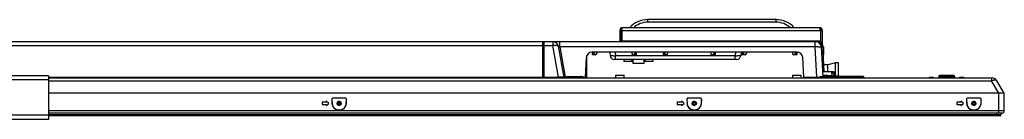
# Model space of a CAD drawing. Header units: millimetres. Extents: x -9020 to -2602, y 1105 to 6065.
# Tile 5 of 80: x -6906 to -6183, y 2039 to 2113. Entities that reach past the tile are written whole.
import ezdxf

# ---------------------------------------------------------------- set-up
doc = ezdxf.new("R2010")
doc.units = ezdxf.units.MM
doc.header["$LTSCALE"] = 65.395
doc.layers.get('0').update_dxf_attribs({"linetype": 'CONTINUOUS'})
doc.layers.add('02___PRT_ALL_AXES', color=7, linetype='CONTINUOUS')

msp = doc.modelspace()

# ---------------------------------------------------------------- linework, layer by layer
at = {"color": 7, "linetype": 'Continuous'}
for p, q in [((-6318.38, 2107.13), (-6463.18, 2107.13)), ((-6350.4, 2113.13), (-6444.55, 2113.13)), ((-6444.55, 2111.2), (-6444.55, 2113.13)), ((-6350.4, 2111.2), (-6444.55, 2111.2)), ((-6350.4, 2111.2), (-6350.4, 2113.13)), ((-6464.18, 2105.13), (-6465.18, 2105.13)), ((-6465.18, 2105.13), (-6465.18, 2097.53)), ((-6463.82, 2105.13), (-6317.73, 2105.13)), ((-6463.82, 2105.13), (-6463.82, 2096.73)), ((-6317.73, 2105.13), (-6317.73, 2096.65)), ((-6317.73, 2100.81), (-6317.53, 2100.81)), ((-6317.43, 2100.21), (-6317.73, 2100.21)), ((-6317.53, 2100.21), (-6317.53, 2100.81)), ((-6317.38, 2100.81), (-6317.43, 2100.81)), ((-6317.43, 2100.21), (-6317.43, 2100.81)), ((-6317.43, 2096.54), (-6317.43, 2100.2)), ((-6317.38, 2105.13), (-6316.38, 2105.13)), ((-6316.38, 2105.13), (-6316.38, 2095.93)), ((-6514.33, 2096.73), (-7399.98, 2096.73)), ((-7357.36, 2094.09), (-6522.03, 2094.09)), ((-6522.03, 2096.73), (-6522.03, 2070.03)), ((-6522.03, 2096.23), (-6521.03, 2096.23)), ((-6522.03, 2093.92), (-6521.03, 2093.92)), ((-6521.03, 2096.73), (-6521.03, 2070.03)), ((-6521.03, 2094.09), (-6514.33, 2094.09)), ((-6514.33, 2096.73), (-6514.33, 2094.09)), ((-6510.2, 2070.68), (-6514.33, 2094.09)), ((-6318.27, 2096.73), (-6514.32, 2096.73)), ((-6510.39, 2093.42), (-6506.34, 2070.44)), ((-6509.3, 2092.94), (-6509.3, 2096.73)), ((-6321.67, 2092.94), (-6509.3, 2092.94)), ((-6509.3, 2092.94), (-6505.34, 2070.5)), ((-6464.18, 2097.53), (-6465.18, 2097.53)), ((-6463.82, 2097.53), (-6317.73, 2097.53)), ((-6321.67, 2092.94), (-6321.67, 2096.73)), ((-6320.5, 2070.5), (-6321.67, 2092.94)), ((-6318.27, 2096.73), (-6318.27, 2095.73)), ((-6318.03, 2095.53), (-6318.03, 2095.2)), ((-6317.43, 2098.21), (-6317.73, 2098.21)), ((-6317.73, 2095.56), (-6317.73, 2095.53)), ((-6317.38, 2096.81), (-6317.43, 2096.81)), ((-6317.43, 2095.26), (-6317.43, 2094.13)), ((-6316.28, 2094.83), (-6317.28, 2094.78)), ((-6317.18, 2092.94), (-6316.03, 2071.03)), ((-6316.38, 2095.93), (-6316.68, 2095.93)), ((-6316.43, 2095.93), (-6316.43, 2095.49)), ((-6316.28, 2094.83), (-6315.21, 2074.53)), ((-6315.43, 2093.01), (-6316.18, 2093.01)), ((-6315.43, 2093.01), (-6315.43, 2087.01)), ((-6489.43, 2070.03), (-6489.43, 2086.59)), ((-6485.21, 2089.03), (-6485.21, 2087.97)), ((-6484.21, 2089.03), (-6484.21, 2087.97)), ((-6454.21, 2089.03), (-6454.21, 2087.97)), ((-6453.21, 2089.03), (-6453.21, 2087.97)), ((-6433.21, 2089.03), (-6433.21, 2087.97)), ((-6432.21, 2089.03), (-6432.21, 2087.97)), ((-6396.21, 2089.03), (-6396.21, 2087.97)), ((-6395.21, 2089.03), (-6395.21, 2087.97)), ((-6375.21, 2089.03), (-6375.21, 2087.97)), ((-6374.21, 2089.03), (-6374.21, 2087.97)), ((-6336.21, 2089.03), (-6336.21, 2087.97)), ((-6335.21, 2089.03), (-6335.21, 2087.97)), ((-6316.08, 2091.01), (-6315.43, 2091.01)), ((-6315.43, 2089.01), (-6315.97, 2089.01)), ((-6315.87, 2087.01), (-6315.43, 2087.01)), ((-6885.18, 2071.53), (-6934.78, 2071.53)), ((-6885.18, 2071.53), (-6885.18, 2039.43)), ((-6885.18, 2070.68), (-6522.03, 2070.68)), ((-6885.18, 2070.03), (-6191.64, 2070.03)), ((-6522.03, 2070.51), (-6521.03, 2070.51)), ((-6521.03, 2070.68), (-6510.2, 2070.68)), ((-6505.34, 2070.5), (-6505.34, 2070.03)), ((-6490.52, 2070.5), (-6490.54, 2070.03)), ((-6329.98, 2070.03), (-6330.01, 2070.5)), ((-6320.5, 2070.03), (-6320.5, 2070.5)), ((-6318.5, 2070.49), (-6318.35, 2070.49)), ((-6318.35, 2070.49), (-6318.31, 2070.49)), ((-6318.31, 2070.53), (-6305.81, 2070.53)), ((-6318.31, 2070.03), (-6318.31, 2070.53)), ((-6317.81, 2071.03), (-6306.31, 2071.03)), ((-6316.25, 2075.1), (-6315.25, 2075.16)), ((-6309.27, 2074.53), (-6316.21, 2074.53)), ((-6305.81, 2070.03), (-6305.81, 2070.53)), ((-6285.99, 2071.21), (-6304.1, 2071.21)), ((-6304.06, 2071.03), (-6297.16, 2071.03)), ((-6296.66, 2070.53), (-6304.06, 2070.53)), ((-6288.99, 2071.21), (-6288.99, 2070.21)), ((-6285.99, 2071.21), (-6285.99, 2070.21)), ((-6237.68, 2070.03), (-6237.63, 2070.53)), ((-6236.53, 2070.03), (-6236.48, 2070.53)), ((-6235.83, 2070.03), (-6235.87, 2070.53)), ((-6234.68, 2070.03), (-6234.72, 2070.53)), ((-6219.23, 2071.37), (-6230.73, 2071.37)), ((-6230.73, 2071.37), (-6230.73, 2070.44)), ((-6227.43, 2070.44), (-6230.73, 2070.44)), ((-6230.21, 2071.92), (-6230.61, 2071.61)), ((-6219.34, 2071.61), (-6230.61, 2071.61)), ((-6219.75, 2071.92), (-6230.21, 2071.92)), ((-6229.91, 2072.01), (-6220.04, 2072.01)), ((-6227.48, 2070.03), (-6227.42, 2070.53)), ((-6224.98, 2070.03), (-6224.98, 2070.53)), ((-6222.48, 2070.03), (-6222.54, 2070.53)), ((-6219.23, 2070.44), (-6222.53, 2070.44)), ((-6219.75, 2071.92), (-6219.34, 2071.61)), ((-6219.23, 2071.37), (-6219.23, 2070.44)), ((-6215.28, 2070.03), (-6215.23, 2070.53)), ((-6212.28, 2070.03), (-6212.32, 2070.53)), ((-6192.07, 2070.03), (-6192.07, 2068.03)), ((-6885.18, 2068.53), (-6934.78, 2068.53)), ((-6885.18, 2068.03), (-6192.07, 2068.03)), ((-6186.7, 2058.73), (-6192.07, 2068.03)), ((-6182.8, 2058.73), (-6188.17, 2068.03)), ((-6182.6, 2058.73), (-6885.18, 2058.73)), ((-6186.6, 2044.13), (-6186.6, 2058.73)), ((-6182.6, 2045.63), (-6182.6, 2058.73)), ((-6680.98, 2052.03), (-6683.98, 2052.03)), ((-6683.98, 2052.03), (-6683.98, 2050.53)), ((-6683.98, 2050.53), (-6680.98, 2050.53)), ((-6678.98, 2051.28), (-6680.98, 2052.78)), ((-6680.98, 2052.78), (-6680.98, 2052.03)), ((-6680.98, 2049.78), (-6678.98, 2051.28)), ((-6680.98, 2050.53), (-6680.98, 2049.78)), ((-6676.96, 2054.13), (-6676.87, 2054.04)), ((-6676.96, 2054.13), (-6676.81, 2051.27)), ((-6676.87, 2054.04), (-6676.73, 2051.28)), ((-6676.81, 2051.27), (-6676.73, 2051.28)), ((-6666.98, 2055.18), (-6675.97, 2055.18)), ((-6675.97, 2055.18), (-6675.88, 2055.09)), ((-6667.08, 2055.09), (-6675.88, 2055.09)), ((-6672.43, 2050.97), (-6672.43, 2051.58)), ((-6670.64, 2051.83), (-6672.31, 2051.83)), ((-6672.06, 2050.46), (-6672.06, 2051.83)), ((-6670.95, 2052.13), (-6672, 2052.13)), ((-6670.98, 2052.59), (-6671.98, 2052.59)), ((-6671.98, 2052.59), (-6671.98, 2052.48)), ((-6671.98, 2052.48), (-6670.98, 2052.48)), ((-6670.98, 2050.08), (-6671.98, 2050.08)), ((-6671.98, 2050.08), (-6671.98, 2049.97)), ((-6671.98, 2049.97), (-6670.98, 2049.97)), ((-6671.31, 2051.83), (-6671.31, 2050.29)), ((-6670.98, 2052.48), (-6670.98, 2052.59)), ((-6670.98, 2050.08), (-6670.98, 2049.97)), ((-6666.98, 2055.18), (-6667.08, 2055.09)), ((-6666.23, 2051.28), (-6666.08, 2054.04)), ((-6666.14, 2051.27), (-6666.23, 2051.28)), ((-6666.14, 2051.27), (-6665.99, 2054.13)), ((-6665.99, 2054.13), (-6666.08, 2054.04)), ((-6419.98, 2052.03), (-6422.98, 2052.03)), ((-6422.98, 2052.03), (-6422.98, 2050.53)), ((-6422.98, 2050.53), (-6419.98, 2050.53)), ((-6417.98, 2051.28), (-6419.98, 2052.78)), ((-6419.98, 2052.78), (-6419.98, 2052.03)), ((-6419.98, 2049.78), (-6417.98, 2051.28)), ((-6419.98, 2050.53), (-6419.98, 2049.78)), ((-6415.96, 2054.13), (-6415.87, 2054.04)), ((-6415.96, 2054.13), (-6415.81, 2051.27)), ((-6415.87, 2054.04), (-6415.73, 2051.28)), ((-6415.81, 2051.27), (-6415.73, 2051.28)), ((-6405.98, 2055.18), (-6414.97, 2055.18)), ((-6414.97, 2055.18), (-6414.88, 2055.09)), ((-6406.08, 2055.09), (-6414.88, 2055.09)), ((-6411.31, 2051.83), (-6409.64, 2051.83)), ((-6409.95, 2052.13), (-6411, 2052.13)), ((-6409.98, 2052.59), (-6410.98, 2052.59)), ((-6410.98, 2052.48), (-6410.98, 2052.59)), ((-6410.98, 2052.48), (-6409.98, 2052.48)), ((-6409.98, 2050.08), (-6410.98, 2050.08)), ((-6410.98, 2049.97), (-6410.98, 2050.08)), ((-6410.98, 2049.97), (-6409.98, 2049.97)), ((-6409.98, 2052.48), (-6409.98, 2052.59)), ((-6409.98, 2050.08), (-6409.98, 2049.97)), ((-6405.98, 2055.18), (-6406.08, 2055.09)), ((-6405.23, 2051.28), (-6405.08, 2054.04)), ((-6405.14, 2051.27), (-6405.23, 2051.28)), ((-6405.14, 2051.27), (-6404.99, 2054.13)), ((-6404.99, 2054.13), (-6405.08, 2054.04)), ((-6214.48, 2052.03), (-6217.48, 2052.03)), ((-6217.48, 2052.03), (-6217.48, 2050.53)), ((-6217.48, 2050.53), (-6214.48, 2050.53)), ((-6212.48, 2051.28), (-6214.48, 2052.78)), ((-6214.48, 2052.78), (-6214.48, 2052.03)), ((-6214.48, 2049.78), (-6212.48, 2051.28)), ((-6214.48, 2050.53), (-6214.48, 2049.78)), ((-6210.46, 2054.13), (-6210.37, 2054.04)), ((-6210.46, 2054.13), (-6210.31, 2051.27)), ((-6210.37, 2054.04), (-6210.23, 2051.28)), ((-6210.31, 2051.27), (-6210.23, 2051.28)), ((-6200.48, 2055.18), (-6209.47, 2055.18)), ((-6209.47, 2055.18), (-6209.38, 2055.09)), ((-6200.58, 2055.09), (-6209.38, 2055.09)), ((-6205.81, 2051.83), (-6204.14, 2051.83)), ((-6204.48, 2052.59), (-6205.48, 2052.59)), ((-6205.48, 2052.48), (-6205.48, 2052.59)), ((-6205.48, 2052.48), (-6204.48, 2052.48)), ((-6204.48, 2050.08), (-6205.48, 2050.08)), ((-6205.48, 2049.97), (-6205.48, 2050.08)), ((-6205.48, 2049.97), (-6204.48, 2049.97)), ((-6204.48, 2052.48), (-6204.48, 2052.59)), ((-6204.48, 2050.08), (-6204.48, 2049.97)), ((-6200.48, 2055.18), (-6200.58, 2055.09)), ((-6199.73, 2051.28), (-6199.58, 2054.04)), ((-6199.64, 2051.27), (-6199.73, 2051.28)), ((-6199.64, 2051.27), (-6199.49, 2054.13)), ((-6199.49, 2054.13), (-6199.58, 2054.04)), ((-6885.18, 2042.43), (-6934.78, 2042.43)), ((-6182.6, 2045.63), (-6885.18, 2045.63)), ((-6184.1, 2044.13), (-6885.18, 2044.13)), ((-6185.04, 2042.73), (-6885.18, 2042.73)), ((-6185.64, 2042.13), (-6885.18, 2042.13)), ((-6671.98, 2046.53), (-6670.98, 2046.53)), ((-6671.98, 2046.44), (-6671.98, 2046.53)), ((-6671.98, 2046.44), (-6670.98, 2046.44)), ((-6670.98, 2046.44), (-6670.98, 2046.53)), ((-6410.98, 2046.53), (-6409.98, 2046.53)), ((-6410.98, 2046.44), (-6410.98, 2046.53)), ((-6410.98, 2046.44), (-6409.98, 2046.44)), ((-6409.98, 2046.44), (-6409.98, 2046.53)), ((-6205.48, 2046.53), (-6204.48, 2046.53)), ((-6205.48, 2046.44), (-6205.48, 2046.53)), ((-6205.48, 2046.44), (-6204.48, 2046.44)), ((-6204.48, 2046.44), (-6204.48, 2046.53)), ((-6188.04, 2042.13), (-6188.04, 2044.13)), ((-6185.04, 2044.13), (-6185.04, 2042.73)), ((-6885.18, 2039.43), (-6934.78, 2039.43))]:
    msp.add_line(p, q, dxfattribs=at)
at = {"color": 3, "linetype": 'Continuous'}
for p, q in [((-6464.18, 2105.13), (-6464.18, 2097.53)), ((-6317.38, 2096.51), (-6317.38, 2105.13)), ((-6318.27, 2095.73), (-6318.53, 2095.73)), ((-6317.73, 2095.53), (-6318.32, 2095.53)), ((-6317.28, 2094.78), (-6317.19, 2093.06)), ((-6468.03, 2072.03), (-6462.03, 2072.03)), ((-6468.03, 2070.03), (-6468.03, 2072.03)), ((-6462.03, 2070.03), (-6462.03, 2072.03)), ((-6338.03, 2072.03), (-6332.03, 2072.03)), ((-6338.03, 2070.03), (-6338.03, 2072.03)), ((-6332.03, 2070.03), (-6332.03, 2072.03)), ((-6285.99, 2070.21), (-6296.66, 2070.21))]:
    msp.add_line(p, q, dxfattribs=at)
at = {"color": 7, "linetype": 'Continuous'}
for centre, radius, start, end in [((-6463.18, 2105.13), 2, 90, 180), ((-6444.55, 2095.13), 18, 90, 138.18846), ((-6444.55, 2095.2), 16, 90.00003, 131.78547), ((-6350.4, 2095.13), 18, 41.8117, 90), ((-6350.4, 2095.2), 16, 48.21444, 90), ((-6318.38, 2105.13), 2, 0, 90), ((-6514.33, 2092.73), 4, 10, 90), ((-6466.18, 2097.53), 1, 306.84677, 0), ((-6317.47, 2002.81), 90.23, 91.40727, 92.6698), ((-6321.17, 2092.73), 4, 3, 90), ((-6318.27, 2094.73), 2, 3, 90), ((-6505.84, 2070.53), 0.5, 190, 270), ((-6316.28, 2795.62), 725.13, 269.66695, 269.82427), ((-6317.81, 2070.53), 0.5, 90, 180), ((-6315.58, 2072.03), 0.5, 183, 270), ((-6314.09, 2072.21), 1, 202.71283, 223.32473), ((-6306.31, 2070.53), 0.5, 0, 90), ((-6303.56, 2070.53), 0.5, 180, 270), ((-6297.16, 2070.53), 0.5, 0, 90), ((-6230.43, 2071.37), 0.3, 128.78772, 180), ((-6230.23, 2070.44), 0.5, 180, 236.70873), ((-6229.91, 2071.51), 0.5, 90, 125.51454), ((-6220.04, 2071.51), 0.5, 54.48546, 90), ((-6219.73, 2070.44), 0.5, 303.29127, 0), ((-6219.53, 2071.37), 0.3, 0, 51.21228), ((-6191.64, 2066.03), 4, 30, 90), ((-6671.98, 2051.28), 4.84, 180.02726, 270), ((-6671.98, 2051.28), 4.75, 180, 270), ((-6671.98, 2051.28), 1.31, 90, 270), ((-6671.98, 2051.28), 1.2, 90, 270), ((-6670.98, 2051.28), 1.31, 270, 90), ((-6670.98, 2051.28), 1.2, 270, 90), ((-6670.98, 2051.28), 4.75, 270, 0), ((-6670.98, 2051.28), 4.84, 270, 359.97274), ((-6410.98, 2051.28), 4.84, 180.02726, 270), ((-6410.98, 2051.28), 4.75, 180, 270), ((-6410.98, 2051.28), 1.31, 90, 270), ((-6410.98, 2051.28), 1.2, 90, 270), ((-6411.05, 2057.63), 5.8, 270, 282.83463), ((-6409.98, 2051.28), 1.31, 270, 90), ((-6409.98, 2051.28), 1.2, 270, 90), ((-6409.98, 2051.28), 4.75, 270, 0), ((-6409.98, 2051.28), 4.84, 270, 359.97274), ((-6205.48, 2051.28), 4.84, 180.02726, 270), ((-6205.48, 2051.28), 4.75, 180, 270), ((-6205.48, 2051.28), 1.31, 90, 270), ((-6205.48, 2051.28), 1.2, 90, 270), ((-6204.48, 2051.28), 1.31, 270, 90), ((-6204.48, 2051.28), 1.2, 270, 90), ((-6204.48, 2051.28), 4.75, 270, 0), ((-6204.48, 2051.28), 4.84, 270, 359.97274), ((-6185.64, 2042.73), 0.6, 270, 0), ((-6184.1, 2045.63), 1.5, 270, 0)]:
    msp.add_arc(centre, radius, start, end, dxfattribs=at)
at = {"color": 3, "linetype": 'Continuous'}
for centre, radius, start, end in [((-6463.18, 2105.13), 1, 117.18515, 180), ((-6318.38, 2105.13), 1, 0, 62.81485), ((-6466.18, 2097.53), 2, 336.4174, 0), ((-6318.27, 2094.73), 1, 3, 90)]:
    msp.add_arc(centre, radius, start, end, dxfattribs=at)
at = {"color": 7, "linetype": 'Continuous'}
for centre, major_axis, start_param, end_param in [((-6675.96, 2054.18), (0.731, -0.694), 2.334016, 3.949169), ((-6675.87, 2054.09), (0.731, -0.694), 2.334016, 3.949169), ((-6667.08, 2054.09), (-0.731, -0.694), 2.334016, 3.949169), ((-6666.99, 2054.18), (0.731, 0.694), 5.475609, 7.090762), ((-6414.96, 2054.18), (0.731, -0.694), 2.334016, 3.949169), ((-6414.87, 2054.09), (0.731, -0.694), 2.334016, 3.949169), ((-6406.08, 2054.09), (-0.731, -0.694), 2.334016, 3.949169), ((-6405.99, 2054.18), (0.731, 0.694), 5.475609, 7.090762), ((-6209.46, 2054.18), (0.731, -0.694), 2.334016, 3.949169), ((-6209.37, 2054.09), (0.731, -0.694), 2.334016, 3.949169), ((-6200.58, 2054.09), (-0.731, -0.694), 2.334016, 3.949169), ((-6200.49, 2054.18), (0.731, 0.694), 5.475609, 7.090762)]:
    msp.add_ellipse(centre, major_axis=major_axis, ratio=0.99202, start_param=start_param, end_param=end_param, dxfattribs=at)
for points, knots in [([(-6463.82, 2105.13), (-6463.81, 2105.2), (-6463.75, 2105.5), (-6463.68, 2105.8), (-6463.63, 2106.02)], [0, 0, 0, 0, 0.258137, 1, 1, 1, 1]), ([(-6463.63, 2106.02), (-6463.6, 2106.17), (-6463.55, 2106.39), (-6463.47, 2106.66), (-6463.41, 2106.82), (-6463.35, 2106.95), (-6463.29, 2107.06), (-6463.22, 2107.13), (-6463.18, 2107.13)], [0, 0, 0, 0, 0.382214, 0.544561, 0.68408, 0.798922, 0.888395, 1, 1, 1, 1]), ([(-6317.92, 2106.02), (-6317.96, 2106.17), (-6318.01, 2106.39), (-6318.09, 2106.66), (-6318.14, 2106.82), (-6318.2, 2106.95), (-6318.26, 2107.06), (-6318.33, 2107.13), (-6318.38, 2107.13)], [0, 0, 0, 0, 0.382214, 0.544561, 0.68408, 0.798922, 0.888395, 1, 1, 1, 1]), ([(-6317.73, 2105.13), (-6317.75, 2105.2), (-6317.81, 2105.5), (-6317.87, 2105.8), (-6317.92, 2106.02)], [0, 0, 0, 0, 0.258137, 1, 1, 1, 1]), ([(-6514.33, 2094.09), (-6514.08, 2094.13), (-6513.6, 2094.19), (-6512.89, 2094.23), (-6512.23, 2094.22), (-6511.65, 2094.16), (-6511.16, 2094.05), (-6510.82, 2093.91), (-6510.61, 2093.77), (-6510.5, 2093.67), (-6510.42, 2093.55), (-6510.39, 2093.46), (-6510.39, 2093.42)], [0, 0, 0, 0, 0.176811, 0.346311, 0.503325, 0.643352, 0.762951, 0.86037, 0.901085, 0.937124, 0.969561, 1, 1, 1, 1]), ([(-6509.3, 2092.94), (-6509.36, 2092.97), (-6509.48, 2093.05), (-6509.67, 2093.15), (-6509.85, 2093.25), (-6509.99, 2093.32), (-6510.1, 2093.37), (-6510.17, 2093.4), (-6510.24, 2093.43), (-6510.29, 2093.44), (-6510.33, 2093.45), (-6510.36, 2093.45), (-6510.39, 2093.44), (-6510.39, 2093.43), (-6510.39, 2093.42)], [0, 0, 0, 0, 0.17752, 0.352499, 0.520739, 0.676177, 0.746484, 0.810079, 0.865474, 0.911222, 0.946214, 0.970226, 0.985443, 1, 1, 1, 1]), ([(-6319.68, 2093.01), (-6319.51, 2093.01), (-6319.16, 2093.02), (-6318.68, 2093.02), (-6318.25, 2093.02), (-6317.88, 2093.02), (-6317.59, 2093.01), (-6317.4, 2092.99), (-6317.28, 2092.98), (-6317.23, 2092.96), (-6317.19, 2092.95), (-6317.18, 2092.94), (-6317.18, 2092.94)], [0, 0, 0, 0, 0.21384, 0.408364, 0.579851, 0.725037, 0.841183, 0.926163, 0.956516, 0.978676, 0.992798, 1, 1, 1, 1]), ([(-6510.2, 2070.68), (-6510.2, 2070.64), (-6510.2, 2070.55), (-6510.2, 2070.42), (-6510.2, 2070.31), (-6510.2, 2070.21), (-6510.2, 2070.14), (-6510.2, 2070.08), (-6510.2, 2070.05), (-6510.2, 2070.04), (-6510.2, 2070.03), (-6510.2, 2070.03), (-6510.2, 2070.03)], [0, 0, 0, 0, 0.211057, 0.405103, 0.577633, 0.724624, 0.842658, 0.928985, 0.959601, 0.981598, 0.994872, 1, 1, 1, 1]), ([(-6508.9, 2070.61), (-6509.01, 2070.62), (-6509.44, 2070.65), (-6509.87, 2070.67), (-6510.2, 2070.68)], [0, 0, 0, 0, 0.244316, 1, 1, 1, 1]), ([(-6506.34, 2070.44), (-6506.33, 2070.44), (-6506.34, 2070.43), (-6506.36, 2070.43), (-6506.38, 2070.43), (-6506.4, 2070.43), (-6506.44, 2070.43), (-6506.55, 2070.44), (-6506.74, 2070.45), (-6507.04, 2070.48), (-6507.41, 2070.5), (-6507.86, 2070.54), (-6508.36, 2070.57), (-6508.72, 2070.6), (-6508.9, 2070.61)], [0, 0, 0, 0, 0.004654, 0.009539, 0.016486, 0.025554, 0.03676, 0.065593, 0.148705, 0.264746, 0.411661, 0.586266, 0.784182, 1, 1, 1, 1]), ([(-6505.34, 2070.5), (-6505.4, 2070.49), (-6505.53, 2070.48), (-6505.71, 2070.47), (-6505.88, 2070.46), (-6506.03, 2070.45), (-6506.14, 2070.44), (-6506.21, 2070.44), (-6506.26, 2070.44), (-6506.29, 2070.44), (-6506.31, 2070.44), (-6506.33, 2070.44), (-6506.33, 2070.44), (-6506.34, 2070.44)], [0, 0, 0, 0, 0.194513, 0.381526, 0.553976, 0.705282, 0.829637, 0.880165, 0.922254, 0.955504, 0.979609, 0.994388, 1, 1, 1, 1]), ([(-6192.07, 2068.03), (-6191.64, 2068.19), (-6190.99, 2068.39), (-6190.15, 2068.53), (-6189.59, 2068.57), (-6189.1, 2068.54), (-6188.69, 2068.44), (-6188.37, 2068.28), (-6188.22, 2068.11), (-6188.17, 2068.03)], [0, 0, 0, 0, 0.336567, 0.487695, 0.623334, 0.741597, 0.842027, 0.926423, 1, 1, 1, 1])]:
    msp.add_open_spline(points, degree=3, knots=knots, dxfattribs=at)
at = {"layer": '02___PRT_ALL_AXES', "color": 7, "linetype": 'Continuous'}
for p, q in [((-6490.52, 2070.5), (-6489.74, 2085.24)), ((-6334.77, 2089.03), (-6485.75, 2089.03)), ((-6484.21, 2087.97), (-6485.21, 2087.97)), ((-6485.21, 2087.03), (-6485.21, 2087.97)), ((-6483.16, 2087.03), (-6485.21, 2087.03)), ((-6484.21, 2087.97), (-6484.21, 2087.03)), ((-6482.1, 2089.03), (-6482.16, 2087.97)), ((-6472.53, 2089.03), (-6472.3, 2086.36)), ((-6468.55, 2089.03), (-6468.32, 2086.36)), ((-6468.32, 2086.36), (-6468.36, 2086.36)), ((-6380.31, 2086.36), (-6468.32, 2086.36)), ((-6468.32, 2083.63), (-6468.32, 2086.36)), ((-6456.31, 2089.03), (-6456.26, 2087.97)), ((-6453.21, 2087.03), (-6455.26, 2087.03)), ((-6453.21, 2087.97), (-6454.21, 2087.97)), ((-6454.21, 2087.03), (-6454.21, 2087.97)), ((-6453.21, 2087.97), (-6453.21, 2087.03)), ((-6432.21, 2087.97), (-6433.21, 2087.97)), ((-6433.21, 2087.03), (-6433.21, 2087.97)), ((-6431.16, 2087.03), (-6433.21, 2087.03)), ((-6432.21, 2087.97), (-6432.21, 2087.03)), ((-6430.1, 2089.03), (-6430.16, 2087.97)), ((-6398.31, 2089.03), (-6398.26, 2087.97)), ((-6395.21, 2087.03), (-6397.26, 2087.03)), ((-6395.21, 2087.97), (-6396.21, 2087.97)), ((-6396.21, 2087.03), (-6396.21, 2087.97)), ((-6395.21, 2087.97), (-6395.21, 2087.03)), ((-6380.07, 2089.03), (-6380.31, 2086.36)), ((-6380.31, 2083.63), (-6380.31, 2086.36)), ((-6380.26, 2086.36), (-6380.31, 2086.36)), ((-6376.09, 2089.03), (-6376.32, 2086.36)), ((-6374.21, 2087.97), (-6375.21, 2087.97)), ((-6375.21, 2087.03), (-6375.21, 2087.97)), ((-6373.16, 2087.03), (-6375.21, 2087.03)), ((-6374.21, 2087.97), (-6374.21, 2087.03)), ((-6372.1, 2089.03), (-6372.16, 2087.97)), ((-6338.31, 2089.03), (-6338.26, 2087.97)), ((-6335.21, 2087.03), (-6337.26, 2087.03)), ((-6335.21, 2087.97), (-6336.21, 2087.97)), ((-6336.21, 2087.03), (-6336.21, 2087.97)), ((-6335.21, 2087.97), (-6335.21, 2087.03)), ((-6330.01, 2070.5), (-6330.78, 2085.24)), ((-6379.31, 2083.63), (-6469.31, 2083.63)), ((-6462.31, 2083.63), (-6462.31, 2082.13)), ((-6455.56, 2082.13), (-6462.31, 2082.13)), ((-6456.51, 2083.63), (-6456.51, 2082.13)), ((-6455.56, 2083.63), (-6455.56, 2080.63)), ((-6447.56, 2080.63), (-6455.56, 2080.63)), ((-6447.56, 2083.63), (-6447.56, 2080.63)), ((-6440.81, 2082.13), (-6447.56, 2082.13)), ((-6446.61, 2083.63), (-6446.61, 2082.13)), ((-6440.81, 2083.63), (-6440.81, 2082.13)), ((-6312.43, 2079.81), (-6315.49, 2079.81)), ((-6306.76, 2081.31), (-6312.43, 2079.81)), ((-6312.43, 2074.53), (-6312.43, 2079.81)), ((-6304.43, 2081.31), (-6306.76, 2081.31)), ((-6306.76, 2071.53), (-6306.76, 2081.31)), ((-6304.43, 2071.51), (-6304.43, 2081.31)), ((-6505.34, 2070.5), (-6504.52, 2070.5)), ((-6504.56, 2070.03), (-6504.51, 2070.57)), ((-6504.51, 2070.57), (-6492.11, 2070.57)), ((-6504.06, 2071.02), (-6492.56, 2071.02)), ((-6492.06, 2070.03), (-6492.11, 2070.57)), ((-6492.1, 2070.5), (-6490.52, 2070.5)), ((-6330.01, 2070.5), (-6320.5, 2070.5)), ((-6315.73, 2071.83), (-6309.13, 2071.83)), ((-6315.58, 2071.53), (-6304.56, 2071.53)), ((-6315.53, 2071.03), (-6315.58, 2071.53)), ((-6312.43, 2071.81), (-6315.01, 2071.81)), ((-6312.43, 2071.81), (-6312.43, 2071.83)), ((-6311.36, 2071.53), (-6312.43, 2071.81)), ((-6308.11, 2074.53), (-6309.27, 2074.53)), ((-6309.11, 2071.53), (-6309.27, 2074.53)), ((-6308.11, 2073.61), (-6309.22, 2073.61)), ((-6309.06, 2071.53), (-6309.06, 2071.03)), ((-6308.11, 2074.53), (-6308.11, 2073.61)), ((-6308.11, 2073.61), (-6307.93, 2071.53)), ((-6307.11, 2073.61), (-6306.93, 2071.53)), ((-6306.28, 2071.03), (-6304.06, 2071.03)), ((-6305.81, 2070.53), (-6304.06, 2070.53)), ((-6304.06, 2071.03), (-6304.06, 2070.53)), ((-6296.66, 2070.03), (-6296.66, 2070.53)), ((-6237.63, 2070.53), (-6234.72, 2070.53)), ((-6227.42, 2070.53), (-6222.54, 2070.53)), ((-6215.23, 2070.53), (-6212.32, 2070.53))]:
    msp.add_line(p, q, dxfattribs=at)
for centre in [(-6671.48, 2051.28), (-6410.48, 2051.28), (-6204.98, 2051.28)]:
    msp.add_circle(centre, 1, dxfattribs=at)
for centre, radius, start, end in [((-6485.75, 2085.03), 4, 90, 177), ((-6483.16, 2088.03), 1, 270, 357), ((-6469.31, 2086.63), 3, 185, 270), ((-6472.12, 2144.7), 58.46, 272.31966, 273.68431), ((-6455.26, 2088.03), 1, 183, 270), ((-6431.16, 2088.03), 1, 270, 357), ((-6397.26, 2088.03), 1, 183, 270), ((-6376.61, 2142.65), 56.41, 266.29076, 267.70516), ((-6379.31, 2086.63), 3, 270.00001, 355), ((-6373.16, 2088.03), 1, 270, 357), ((-6337.26, 2088.03), 1, 183, 270), ((-6334.77, 2085.03), 4, 3, 90), ((-6504.01, 2070.53), 0.5, 95.23889, 175), ((-6492.61, 2070.53), 0.5, 5, 84.76111), ((-6315.73, 2074.83), 3, 263.90693, 270), ((-6308.11, 2073.53), 1, 5, 90), ((-6304.56, 2071.03), 0.5, 0, 90), ((-6671.48, 2051.28), 1.5, 134.95869, 225.04135), ((-6671.48, 2051.28), 1.5, 314.95869, 45.04135), ((-6410.48, 2051.28), 1.5, 134.95869, 225.04135), ((-6410.48, 2051.28), 1.5, 314.95869, 45.04135), ((-6204.98, 2051.28), 1.5, 134.69575, 225.30413), ((-6204.98, 2051.28), 1.5, 314.69575, 45.30413)]:
    msp.add_arc(centre, radius, start, end, dxfattribs=at)
for points, knots in [([(-6469.75, 2086.29), (-6469.93, 2086.28), (-6470.27, 2086.27), (-6470.76, 2086.26), (-6471.2, 2086.26), (-6471.57, 2086.26), (-6471.87, 2086.27), (-6472.09, 2086.29), (-6472.22, 2086.32), (-6472.28, 2086.34), (-6472.3, 2086.36), (-6472.3, 2086.36)], [0, 0, 0, 0, 0.209642, 0.402021, 0.572884, 0.718476, 0.835645, 0.921966, 0.976019, 0.991191, 1, 1, 1, 1]), ([(-6376.32, 2086.36), (-6376.32, 2086.36), (-6376.34, 2086.34), (-6376.4, 2086.32), (-6376.53, 2086.29), (-6376.75, 2086.27), (-6377.05, 2086.26), (-6377.42, 2086.26), (-6377.86, 2086.26), (-6378.35, 2086.27), (-6378.69, 2086.28), (-6378.87, 2086.29)], [0, 0, 0, 0, 0.00881, 0.023981, 0.078034, 0.164355, 0.281524, 0.427116, 0.597979, 0.790358, 1, 1, 1, 1]), ([(-6308.11, 2073.61), (-6307.98, 2073.62), (-6307.8, 2073.64), (-6307.56, 2073.65), (-6307.41, 2073.65), (-6307.29, 2073.65), (-6307.2, 2073.64), (-6307.15, 2073.63), (-6307.11, 2073.62), (-6307.11, 2073.61)], [0, 0, 0, 0, 0.379027, 0.550167, 0.700284, 0.823795, 0.916229, 0.974668, 1, 1, 1, 1])]:
    msp.add_open_spline(points, degree=3, knots=knots, dxfattribs=at)

doc.saveas('drawing.dxf')
